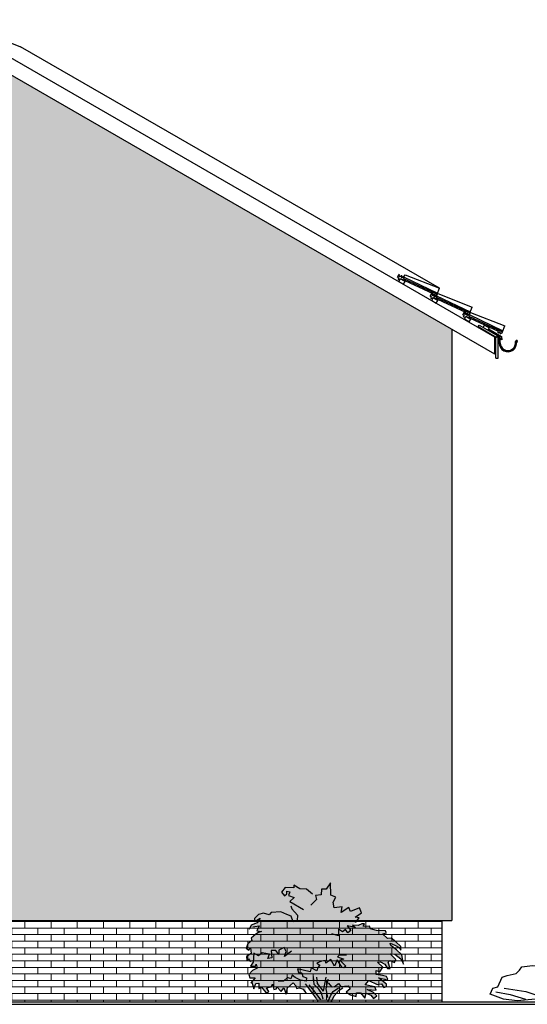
# Model space of a CAD drawing. Extents: x -24 to 471, y 36 to 85.
# Tile 55 of 86: x 379.51 to 384.35, y 38.54 to 47.93. Entities that reach past the tile are written whole.
import ezdxf

# ---------------------------------------------------------------- set-up
doc = ezdxf.new("R2010")
doc.units = 0
doc.header["$MEASUREMENT"] = 0
doc.linetypes.add('Strichlinie', pattern=[0.282222, 0.141111, -0.141111])
for name, color, linetype in [('A_1 Holz', 7, 'Continuous'), ('P_ZE_SYMBOL', 7, 'Continuous'), ('R_NT_DACH', 7, 'Continuous'), ('R_NT_HIDDEN', 7, 'Continuous'), ('R_TR_BODEN', 7, 'Continuous'), ('R_TR_HIDDEN', 7, 'Continuous'), ('Schraffuren', 7, 'Continuous')]:
    doc.layers.add(name, color=color, linetype=linetype)
doc.linetypes.add('Terrainlinie', pattern='A,0,[1,Bl.Nr. 2.0011.Shx,S=0.000793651,R=0,X=0,Y=-0.043301],-0.1,0', length=0.1)

# ---------------------------------------------------------------- blocks, each defined once
blk = doc.blocks.new('Steine_1_Ansicht 14_9_6', base_point=(386.1972, 38.5777))
at = {"layer": 'P_ZE_SYMBOL', "linetype": 'Continuous'}
for p, q in [((385.1917, 39.1711), (385.3239, 39.2657)), ((385.3239, 39.2657), (385.4677, 39.2679)), ((385.4677, 39.2679), (385.593, 39.2171)), ((385.1492, 39.0393), (385.1917, 39.1711)), ((385.593, 39.2171), (385.7392, 39.2026)), ((385.7392, 39.2026), (385.8698, 39.1554)), ((386.0203, 39.1653), (386.0646, 39.2145)), ((386.0248, 39.1254), (386.0203, 39.1653)), ((386.0646, 39.2145), (386.1397, 39.2268)), ((386.1397, 39.2268), (386.1751, 39.2022)), ((386.1751, 39.2022), (386.1397, 39.193)), ((386.1397, 39.193), (386.1928, 39.1776)), ((386.1928, 39.1776), (386.2636, 39.2083)), ((386.2636, 39.2083), (386.3255, 39.1838)), ((386.3255, 39.1838), (386.3476, 39.153)), ((384.6526, 39.0569), (384.7464, 39.0895)), ((384.7464, 39.0895), (384.9573, 39.0732)), ((384.7615, 39.0319), (384.9328, 39.0751)), ((384.9573, 39.0732), (385.1257, 39.0287)), ((385.2402, 39.0336), (385.2272, 39.0969)), ((385.8513, 39.0817), (385.8463, 39.0539)), ((385.9038, 39.0817), (385.8513, 39.0817)), ((385.8698, 39.1554), (385.9083, 39.1081)), ((385.9038, 39.0817), (385.9083, 39.1081)), ((385.9083, 39.1081), (385.9249, 39.1344)), ((385.9249, 39.1344), (385.9722, 39.1344)), ((385.9722, 39.1344), (385.9673, 39.1254)), ((385.9673, 39.1254), (385.9717, 39.0977)), ((385.9717, 39.0977), (386.0248, 39.1254)), ((386.0618, 39.0585), (386.091, 39.0817)), ((386.3476, 39.153), (386.3874, 39.15)), ((386.3874, 39.15), (386.4936, 39.1162)), ((386.5112, 39.0762), (386.4891, 39.0639)), ((386.4936, 39.1162), (386.5112, 39.0762)), ((384.5817, 38.9903), (384.6048, 39.0319)), ((384.5823, 38.7961), (384.5817, 38.9903)), ((384.6048, 39.0319), (384.6526, 39.0569)), ((384.7016, 38.8814), (384.7154, 38.9775)), ((384.7154, 38.9775), (384.7615, 39.0319)), ((385.1257, 39.0287), (385.2207, 38.9929)), ((385.2207, 38.9929), (385.2825, 38.9499)), ((385.289, 38.9861), (385.2402, 39.0336)), ((385.3476, 38.9703), (385.2955, 39.0336)), ((385.7638, 38.984), (385.7859, 39.0117)), ((385.7727, 38.9564), (385.7638, 38.984)), ((385.7859, 39.0117), (385.8744, 39.0271)), ((385.8463, 39.0539), (385.882, 39.035)), ((385.8744, 39.0271), (385.882, 39.035)), ((385.9742, 38.9368), (385.9284, 38.989)), ((385.9284, 38.989), (385.9909, 38.9803)), ((385.9909, 38.9803), (385.9992, 39.0092)), ((385.9992, 39.0092), (386.0368, 39.0121)), ((386.0368, 39.0121), (386.0701, 39.0295)), ((386.0701, 39.0295), (386.0618, 39.0585)), ((386.4891, 39.0639), (386.551, 39.0271)), ((386.551, 39.0271), (386.613, 38.9779)), ((386.613, 38.9779), (386.5997, 38.9441)), ((384.2777, 38.8613), (384.3011, 38.8939)), ((384.3011, 38.8939), (384.402, 38.907)), ((384.402, 38.907), (384.5402, 38.9038)), ((384.5402, 38.9038), (384.5633, 38.8942)), ((384.6601, 38.8269), (384.7016, 38.8814)), ((384.9413, 38.8301), (385.0335, 38.8814)), ((385.0335, 38.8814), (385.1994, 38.907)), ((385.1994, 38.907), (385.332, 38.9486)), ((385.332, 38.9486), (385.4573, 38.9704)), ((385.4573, 38.9704), (385.546, 38.9378)), ((385.546, 38.9378), (385.6609, 38.887)), ((385.6609, 38.887), (385.7063, 38.855)), ((385.7019, 38.9349), (385.724, 38.9564)), ((385.7196, 38.9226), (385.7019, 38.9349)), ((385.7063, 38.855), (385.7284, 38.8857)), ((385.7506, 38.9318), (385.7196, 38.9226)), ((385.724, 38.9564), (385.7727, 38.9564)), ((385.7284, 38.8857), (385.7682, 38.8857)), ((385.7859, 38.9257), (385.7506, 38.9318)), ((385.7682, 38.8857), (385.7859, 38.9257)), ((385.845, 38.8702), (385.9158, 38.8905)), ((385.8783, 38.9252), (385.9117, 38.9397)), ((385.9158, 38.8905), (385.8783, 38.9252)), ((385.9117, 38.9397), (385.9617, 38.9108)), ((385.9617, 38.9108), (385.9742, 38.9368)), ((386.1044, 38.8673), (386.1076, 38.8934)), ((386.1076, 38.8934), (386.166, 38.9136)), ((386.1535, 38.9455), (386.1827, 38.9716)), ((386.166, 38.9136), (386.1535, 38.9455)), ((386.5997, 38.9441), (386.5687, 38.9318)), ((386.5687, 38.9318), (386.6218, 38.898)), ((386.6218, 38.898), (386.6395, 38.8396)), ((386.7151, 38.8858), (386.6307, 38.8688)), ((386.84, 38.8792), (386.7151, 38.8858)), ((384.0701, 38.702), (384.1136, 38.7961)), ((384.1136, 38.7961), (384.1605, 38.8124)), ((384.1605, 38.8124), (384.2452, 38.8301)), ((384.2452, 38.8301), (384.2777, 38.8613)), ((384.6292, 38.7146), (384.5823, 38.7961)), ((384.9321, 38.7917), (384.9413, 38.8301)), ((384.9573, 38.6657), (384.9321, 38.7917)), ((385.7063, 38.855), (385.7484, 38.7772)), ((385.7908, 38.7746), (385.82, 38.8094)), ((385.82, 38.8094), (385.8616, 38.8065)), ((385.8491, 38.8296), (385.845, 38.8702)), ((385.8616, 38.8065), (385.8491, 38.8296)), ((386.1647, 38.698), (386.1027, 38.7994)), ((386.1397, 38.8488), (386.1044, 38.8673)), ((386.1132, 38.8396), (386.1397, 38.8488)), ((386.1353, 38.8243), (386.1132, 38.8396)), ((386.1928, 38.8396), (386.1353, 38.8243)), ((386.2503, 38.8181), (386.1928, 38.8396)), ((386.2857, 38.7874), (386.2503, 38.8181)), ((386.2768, 38.7597), (386.2857, 38.7874)), ((386.5732, 38.8335), (386.5422, 38.812)), ((386.5422, 38.812), (386.5776, 38.729)), ((386.5732, 38.812), (386.5732, 38.8335)), ((386.5953, 38.8028), (386.5732, 38.812)), ((386.6395, 38.8396), (386.5953, 38.8028)), ((386.9121, 38.8558), (386.84, 38.8792)), ((386.9505, 38.8057), (386.9121, 38.8558)), ((386.9728, 38.7229), (386.9505, 38.8057)), ((384.024, 38.6892), (384.0701, 38.702)), ((384.7464, 38.6168), (384.6292, 38.7146)), ((384.8369, 38.7123), (384.8657, 38.6756)), ((384.8855, 38.6882), (384.8369, 38.7123)), ((385.7484, 38.7772), (385.7522, 38.6838)), ((385.7933, 38.7279), (385.7495, 38.7512)), ((385.7821, 38.702), (385.7933, 38.7279)), ((385.8157, 38.6864), (385.7821, 38.702)), ((385.8283, 38.7601), (385.7908, 38.7746)), ((385.87, 38.7659), (385.8283, 38.7601)), ((385.9689, 38.702), (385.9128, 38.6838)), ((386.0212, 38.7046), (385.9689, 38.702)), ((386.01, 38.689), (386.0212, 38.7046)), ((386.0997, 38.7253), (386.0885, 38.689)), ((386.1427, 38.6049), (386.1447, 38.6938)), ((386.1667, 38.6021), (386.1647, 38.698)), ((386.2097, 38.6356), (386.2139, 38.7399)), ((386.2556, 38.7138), (386.2097, 38.6356)), ((386.2972, 38.7341), (386.2389, 38.6414)), ((386.3078, 38.7352), (386.2768, 38.7597)), ((386.3653, 38.7505), (386.3078, 38.7352)), ((386.4095, 38.7382), (386.3653, 38.7505)), ((386.4579, 38.7138), (386.4095, 38.7382)), ((386.4996, 38.7427), (386.4579, 38.7138)), ((386.5204, 38.7167), (386.4996, 38.7427)), ((386.5579, 38.7022), (386.5204, 38.7167)), ((386.5776, 38.729), (386.5579, 38.7022)), ((386.9728, 38.7229), (386.9925, 38.6873)), ((383.9964, 38.6331), (384.024, 38.6892)), ((384.1253, 38.5842), (383.9964, 38.6331)), ((384.0516, 38.654), (384.188, 38.6303)), ((384.13, 38.6892), (384.3374, 38.6572)), ((384.188, 38.6303), (384.3363, 38.5842)), ((384.3374, 38.6572), (384.4895, 38.606)), ((384.5706, 38.576), (384.7464, 38.6168)), ((384.7985, 38.6022), (384.7464, 38.6168)), ((384.8465, 38.6022), (384.7985, 38.6022)), ((384.8897, 38.6022), (384.8273, 38.6422)), ((384.8273, 38.6422), (384.8465, 38.6022)), ((384.8657, 38.6756), (384.8897, 38.6022)), ((384.9282, 38.6022), (384.8855, 38.6882)), ((384.9186, 38.6789), (384.9282, 38.6022)), ((384.9874, 38.6348), (384.9573, 38.6657)), ((384.9874, 38.6348), (385.0963, 38.5822)), ((385.0963, 38.5822), (385.1924, 38.6055)), ((385.2544, 38.5793), (385.1924, 38.6055)), ((385.3173, 38.6355), (385.3076, 38.5755)), ((385.3317, 38.5855), (385.3173, 38.6355)), ((385.3653, 38.6255), (385.3317, 38.5855)), ((385.3509, 38.5805), (385.3653, 38.6255)), ((385.4013, 38.5897), (385.4271, 38.6371)), ((385.4271, 38.6371), (385.4284, 38.5946)), ((385.4284, 38.5946), (385.4518, 38.5988)), ((385.5046, 38.5855), (385.4518, 38.5988)), ((385.5382, 38.5855), (385.5046, 38.6255)), ((385.5046, 38.6255), (385.5046, 38.5855)), ((385.5094, 38.6823), (385.5286, 38.6355)), ((385.5504, 38.6293), (385.5094, 38.6823)), ((385.5286, 38.6355), (385.5382, 38.5855)), ((385.5815, 38.5855), (385.5504, 38.6293)), ((385.6295, 38.5988), (385.5815, 38.5855)), ((385.6583, 38.5888), (385.6295, 38.5988)), ((385.6919, 38.6589), (385.6583, 38.5888)), ((385.6871, 38.5888), (385.6919, 38.6589)), ((385.7522, 38.6838), (385.7148, 38.6085)), ((385.7592, 38.5955), (385.7821, 38.6267)), ((385.7821, 38.6267), (385.8643, 38.6137)), ((385.8306, 38.6656), (385.8157, 38.6864)), ((385.8904, 38.6552), (385.8306, 38.6656)), ((385.8643, 38.6137), (385.8755, 38.6267)), ((385.8755, 38.6267), (385.9091, 38.6111)), ((385.9128, 38.6838), (385.8904, 38.6552)), ((385.9091, 38.6111), (385.9614, 38.6111)), ((385.9614, 38.6111), (386.01, 38.5981)), ((386.01, 38.5981), (385.9913, 38.6423)), ((385.9913, 38.6423), (386.0287, 38.6033)), ((386.0212, 38.6734), (386.01, 38.689)), ((386.0885, 38.689), (386.0212, 38.6734)), ((386.0287, 38.6033), (386.0772, 38.5929)), ((386.0772, 38.5929), (386.1146, 38.6085)), ((386.2097, 38.6356), (386.1972, 38.5777)), ((386.2389, 38.6414), (386.2264, 38.5835)), ((386.2765, 38.6095), (386.2601, 38.6196)), ((386.2765, 38.6095), (386.362, 38.6443)), ((386.362, 38.6443), (386.412, 38.6559)), ((386.412, 38.6559), (386.3828, 38.6327)), ((386.3828, 38.6327), (386.4162, 38.6153)), ((386.4162, 38.6153), (386.4829, 38.6269)), ((386.4829, 38.6269), (386.4704, 38.6008)), ((386.4704, 38.6008), (386.5454, 38.5979)), ((386.6181, 38.5833), (386.5454, 38.5979)), ((386.6378, 38.5915), (386.6141, 38.6243)), ((386.6141, 38.6243), (386.6181, 38.5833)), ((386.6457, 38.6326), (386.6378, 38.5915)), ((386.6851, 38.6736), (386.6457, 38.6326)), ((386.6654, 38.6298), (386.6851, 38.6736)), ((386.6654, 38.5887), (386.6654, 38.6298)), ((386.7403, 38.6134), (386.6654, 38.5887)), ((386.7718, 38.5997), (386.7403, 38.6134)), ((386.8151, 38.6107), (386.7718, 38.5997)), ((386.8309, 38.5915), (386.8151, 38.6107)), ((386.8821, 38.6216), (386.8309, 38.5915)), ((386.8585, 38.5915), (386.8821, 38.6216)), ((386.9767, 38.6326), (386.9255, 38.5887)), ((386.9925, 38.6873), (386.9767, 38.6326)), ((384.2542, 38.5679), (384.1253, 38.5842)), ((384.43, 38.5842), (384.2542, 38.5679)), ((384.5706, 38.576), (384.43, 38.5842)), ((385.3076, 38.5755), (385.2544, 38.5793)), ((385.3509, 38.5805), (385.4013, 38.5897)), ((385.7592, 38.5955), (385.6871, 38.5888)), ((386.9255, 38.5887), (386.8585, 38.5915)), ((386.9255, 38.5887), (386.9964, 38.5915))]:
    blk.add_line(p, q, dxfattribs=at)
blk = doc.blocks.new('Strauch_2_Ansicht 14_10_6', base_point=(382.4129, 38.5504))
at = {"layer": 'P_ZE_SYMBOL', "linetype": 'Continuous', "lineweight": 18}
blk.add_hatch(color=9, dxfattribs=at).paths.add_polyline_path([(382.6867, 39.2911), (382.7131, 39.3179), (382.7485, 39.3607), (382.7103, 39.3686), (382.77, 39.4071), (382.7525, 39.4574), (382.6658, 39.4204), (382.649, 39.4594), (382.5767, 39.4129), (382.5884, 39.467), (382.5103, 39.4554), (382.5004, 39.5117), (382.5274, 39.5596), (382.479, 39.5769), (382.4771, 39.6952), (382.4346, 39.6348), (382.3901, 39.6332), (382.3872, 39.5811), (382.3336, 39.5738), (382.3041, 39.588), (382.2472, 39.6354), (382.1841, 39.6391), (382.1268, 39.6733), (382.1275, 39.6468), (382.0447, 39.6487), (382.0084, 39.6062), (382.0377, 39.5695), (382.0591, 39.5908), (382.0591, 39.6159), (382.0865, 39.6082), (382.0767, 39.5734), (382.1294, 39.556), (382.0884, 39.5173), (382.0982, 39.4767), (382.106, 39.4458), (382.1607, 39.3858), (382.1589, 39.3368), (382.1189, 39.324), (382.1021, 39.3781), (382.0591, 39.3935), (382.003, 39.4192), (381.9085, 39.4109), (381.8922, 39.3908), (381.8365, 39.4059), (381.7877, 39.3921), (381.7504, 39.3557), (381.7515, 39.3268), (381.805, 39.3585), (381.7763, 39.3131), (381.7183, 39.29), (381.7003, 39.2491), (381.7345, 39.2755), (381.7949, 39.2833), (381.7746, 39.236), (381.8179, 39.2321), (381.7881, 39.2198), (381.7642, 39.2048), (381.7178, 39.1672), (381.7257, 39.1457), (381.6863, 39.1118), (381.6728, 39.0711), (381.697, 39.0516), (381.7121, 39.0744), (381.7206, 39.0215), (381.6745, 38.9914), (381.6773, 38.953), (381.693, 38.9694), (381.7144, 38.9413), (381.7289, 38.926), (381.7117, 38.8991), (381.7611, 38.8995), (381.7679, 38.9179), (381.7763, 38.8803), (381.733, 38.8589), (381.6975, 38.8204), (381.7062, 38.7892), (381.7573, 38.79), (381.715, 38.7408), (381.7273, 38.748), (381.7459, 38.6847), (381.7645, 38.7338), (381.7912, 38.7363), (381.792, 38.6856), (381.8179, 38.7007), (381.8579, 38.6475), (381.8824, 38.6511), (381.8877, 38.6578), (381.8641, 38.6923), (381.9096, 38.7023), (381.9215, 38.7291), (381.9361, 38.6784), (381.9594, 38.6823), (381.9626, 38.7035), (382.0042, 38.6578), (382.031, 38.6922), (382.0526, 38.6333), (382.0649, 38.6945), (382.1206, 38.7397), (382.1443, 38.7135), (382.1521, 38.6856), (382.1797, 38.6923), (382.2157, 38.6806), (382.2438, 38.6395), (382.236, 38.7302), (382.299, 38.6528), (382.3395, 38.5943), (382.3574, 38.5562), (382.4824, 38.5575), (382.51, 38.6182), (382.5595, 38.6706), (382.5935, 38.6922), (382.6079, 38.71), (382.6431, 38.7129), (382.663, 38.6828), (382.6253, 38.6522), (382.6653, 38.6266), (382.7215, 38.6093), (382.7232, 38.6461), (382.7622, 38.6453), (382.8032, 38.595), (382.8149, 38.6433), (382.8616, 38.6249), (382.8872, 38.5931), (382.9185, 38.6182), (382.887, 38.6494), (382.8245, 38.6778), (382.9095, 38.6723), (382.897, 38.7013), (382.8052, 38.7226), (382.8403, 38.7632), (382.9218, 38.7252), (382.9607, 38.7302), (382.9829, 38.6975), (383.0096, 38.7062), (383.0091, 38.7291), (382.9342, 38.7887), (382.9927, 38.7768), (383.0105, 38.7656), (383.022, 38.7768), (383.0083, 38.8019), (382.9712, 38.8116), (382.9109, 38.8199), (382.9095, 38.8583), (382.946, 38.8449), (382.9753, 38.8906), (382.9243, 38.9372), (382.9517, 38.9411), (382.9938, 38.9195), (383.0186, 38.8778), (383.0434, 38.8767), (383.0239, 38.9372), (383.0415, 38.9527), (383.0845, 38.9353), (383.0981, 38.9643), (383.0434, 39.0187), (383.0884, 39.0146), (383.147, 38.9701), (383.1728, 38.919), (383.1553, 39.0087), (383.1053, 39.0572), (383.0507, 39.0984), (383.0456, 39.1207), (383.0884, 39.1017), (383.1289, 39.0785), (383.147, 39.0513), (383.1452, 39.0861), (383.0991, 39.1315), (383.0552, 39.1658), (383.0181, 39.1654), (382.9702, 39.2087), (383.0091, 39.2168), (383.0051, 39.2215), (382.9989, 39.2371), (382.914, 39.2399), (382.8566, 39.2566), (382.8462, 39.2814), (382.8169, 39.2795), (382.7857, 39.2828), (382.7986, 39.3023), (382.7758, 39.3034), (382.7407, 39.2891)], flags=0)
at = {"layer": 'P_ZE_SYMBOL', "linetype": 'Continuous'}
for p, q in [((382.0447, 39.6487), (382.0084, 39.6062)), ((382.1275, 39.6468), (382.0447, 39.6487)), ((382.1841, 39.6391), (382.1268, 39.6733)), ((382.1268, 39.6733), (382.1275, 39.6468)), ((382.2472, 39.6354), (382.1841, 39.6391)), ((382.3041, 39.588), (382.2472, 39.6354)), ((382.3901, 39.6332), (382.3872, 39.5811)), ((382.4346, 39.6348), (382.3901, 39.6332)), ((382.4771, 39.6952), (382.4346, 39.6348)), ((382.479, 39.5769), (382.4771, 39.6952)), ((382.0084, 39.6062), (382.0377, 39.5695)), ((382.0377, 39.5695), (382.0591, 39.5908)), ((382.0591, 39.5908), (382.0591, 39.6159)), ((382.0591, 39.6159), (382.0865, 39.6082)), ((382.0865, 39.6082), (382.0767, 39.5734)), ((382.0767, 39.5734), (382.1294, 39.556)), ((382.1294, 39.556), (382.0884, 39.5173)), ((382.3872, 39.5811), (382.3336, 39.5738)), ((382.3336, 39.5738), (382.3423, 39.5347)), ((382.5274, 39.5596), (382.479, 39.5769)), ((382.5004, 39.5117), (382.5274, 39.5596)), ((382.0884, 39.5173), (382.2173, 39.4419)), ((382.0982, 39.4767), (382.106, 39.4458)), ((382.106, 39.4458), (382.1607, 39.3858)), ((382.3423, 39.5347), (382.2876, 39.4825)), ((382.5103, 39.4554), (382.5004, 39.5117)), ((382.5884, 39.467), (382.5103, 39.4554)), ((382.5767, 39.4129), (382.5884, 39.467)), ((382.649, 39.4594), (382.5767, 39.4129)), ((382.6658, 39.4204), (382.649, 39.4594)), ((382.7525, 39.4574), (382.6658, 39.4204)), ((382.77, 39.4071), (382.7525, 39.4574)), ((381.7877, 39.3921), (381.7504, 39.3557)), ((381.7504, 39.3557), (381.7515, 39.3268)), ((381.7515, 39.3268), (381.805, 39.3585)), ((381.805, 39.3585), (381.7763, 39.3131)), ((381.8365, 39.4059), (381.7877, 39.3921)), ((381.8922, 39.3908), (381.8365, 39.4059)), ((381.9085, 39.4109), (381.8922, 39.3908)), ((382.003, 39.4192), (381.9085, 39.4109)), ((382.0591, 39.3935), (382.003, 39.4192)), ((382.1021, 39.3781), (382.0591, 39.3935)), ((382.1189, 39.324), (382.1021, 39.3781)), ((382.1607, 39.3858), (382.1589, 39.3368)), ((382.7103, 39.3686), (382.77, 39.4071)), ((382.7485, 39.3607), (382.7103, 39.3686)), ((382.7131, 39.3179), (382.7485, 39.3607)), ((381.7183, 39.29), (381.7003, 39.2491)), ((381.7763, 39.3131), (381.7183, 39.29)), ((381.7345, 39.2755), (381.7949, 39.2833)), ((381.7949, 39.2833), (381.7746, 39.236)), ((382.1589, 39.3368), (382.1189, 39.324)), ((382.7131, 39.2688), (382.6353, 39.2853)), ((382.6353, 39.2853), (382.6704, 39.2408)), ((382.7407, 39.2891), (382.6867, 39.2911)), ((382.6867, 39.2911), (382.7131, 39.2688)), ((382.7758, 39.3034), (382.7407, 39.2891)), ((382.7986, 39.3023), (382.7758, 39.3034)), ((382.7857, 39.2828), (382.7986, 39.3023)), ((382.8169, 39.2795), (382.7857, 39.2828)), ((382.8462, 39.2814), (382.8169, 39.2795)), ((382.8566, 39.2566), (382.8462, 39.2814)), ((382.914, 39.2399), (382.8566, 39.2566)), ((381.7642, 39.2048), (381.7178, 39.1672)), ((381.7178, 39.1672), (381.7257, 39.1457)), ((381.7881, 39.2198), (381.7642, 39.2048)), ((381.7746, 39.236), (381.8179, 39.2321)), ((381.8179, 39.2321), (381.7881, 39.2198)), ((382.5532, 39.1905), (382.4888, 39.2099)), ((382.5888, 39.226), (382.5513, 39.2543)), ((382.5513, 39.2543), (382.5532, 39.1905)), ((382.618, 39.251), (382.5888, 39.226)), ((382.6411, 39.2176), (382.618, 39.251)), ((382.6704, 39.2408), (382.6411, 39.2176)), ((382.9989, 39.2371), (382.914, 39.2399)), ((382.9702, 39.2087), (383.0091, 39.2168)), ((383.0181, 39.1654), (382.9702, 39.2087)), ((383.0051, 39.2215), (382.9989, 39.2371)), ((383.0552, 39.1658), (383.0181, 39.1654)), ((383.0991, 39.1315), (383.0552, 39.1658)), ((381.6863, 39.1118), (381.6728, 39.0711)), ((381.6728, 39.0711), (381.697, 39.0516)), ((381.7257, 39.1457), (381.6863, 39.1118)), ((381.697, 39.0516), (381.7121, 39.0744)), ((381.7121, 39.0744), (381.7206, 39.0215)), ((382.0329, 39.0778), (381.9833, 39.051)), ((382.0531, 39.0399), (382.0329, 39.0778)), ((383.0507, 39.0984), (383.0456, 39.1207)), ((383.0456, 39.1207), (383.0884, 39.1017)), ((383.1053, 39.0572), (383.0507, 39.0984)), ((383.0884, 39.1017), (383.1289, 39.0785)), ((383.1452, 39.0861), (383.0991, 39.1315)), ((383.1289, 39.0785), (383.147, 39.0513)), ((383.147, 39.0513), (383.1452, 39.0861)), ((381.7206, 39.0215), (381.6745, 38.9914)), ((381.6745, 38.9914), (381.6773, 38.953)), ((381.7459, 39.0232), (381.7369, 38.9385)), ((381.7881, 38.9992), (381.7459, 39.0232)), ((381.8241, 39.0277), (381.7881, 38.9992)), ((381.8939, 39.0137), (381.8241, 39.0277)), ((381.8787, 38.9725), (381.8939, 39.0137)), ((381.9178, 38.98), (381.8787, 38.9725)), ((381.9558, 39.0488), (381.9108, 39.0505)), ((381.9108, 39.0505), (381.9178, 38.98)), ((381.9816, 39.012), (381.9558, 39.0488)), ((381.9833, 39.051), (381.9816, 39.012)), ((382.1049, 39.0416), (382.0357, 38.9931)), ((382.0357, 38.9931), (382.0531, 39.0399)), ((382.5552, 39.003), (382.5421, 38.9875)), ((382.5421, 38.9875), (382.6034, 38.9681)), ((382.6294, 39.0049), (382.5552, 39.003)), ((383.0981, 38.9643), (383.0434, 39.0187)), ((383.0434, 39.0187), (383.0884, 39.0146)), ((383.0884, 39.0146), (383.147, 38.9701)), ((383.1553, 39.0087), (383.1053, 39.0572)), ((383.1728, 38.919), (383.1553, 39.0087)), ((381.6773, 38.953), (381.693, 38.9694)), ((381.693, 38.9694), (381.7144, 38.9413)), ((381.7369, 38.9385), (381.7117, 38.8991)), ((381.7117, 38.8991), (381.7611, 38.8995)), ((381.7763, 38.8803), (381.733, 38.8589)), ((381.7611, 38.8995), (381.7679, 38.9179)), ((381.7679, 38.9179), (381.7763, 38.8803)), ((382.2915, 38.885), (382.2818, 38.8444)), ((382.3463, 38.8544), (382.2915, 38.885)), ((382.3901, 38.9486), (382.3443, 38.9276)), ((382.3443, 38.9276), (382.3755, 38.9082)), ((382.3564, 38.8867), (382.3463, 38.8544)), ((382.3755, 38.9082), (382.3564, 38.8867)), ((382.4273, 38.9536), (382.3901, 38.9486)), ((382.4307, 38.9296), (382.4273, 38.9536)), ((382.479, 38.9624), (382.4307, 38.9296)), ((382.5142, 38.8986), (382.479, 38.9624)), ((382.5396, 38.9604), (382.5142, 38.8986)), ((382.5884, 38.887), (382.5396, 38.9604)), ((382.6034, 38.9681), (382.565, 38.9566)), ((382.565, 38.9566), (382.6214, 38.8995)), ((382.604, 38.885), (382.5884, 38.887)), ((382.6214, 38.8995), (382.604, 38.885)), ((382.9243, 38.9372), (382.9517, 38.9411)), ((382.9753, 38.8906), (382.9243, 38.9372)), ((382.946, 38.8449), (382.9753, 38.8906)), ((382.9517, 38.9411), (382.9938, 38.9195)), ((382.9938, 38.9195), (383.0186, 38.8778)), ((383.0239, 38.9372), (383.0415, 38.9527)), ((383.0434, 38.8767), (383.0239, 38.9372)), ((383.0415, 38.9527), (383.0845, 38.9353)), ((383.0845, 38.9353), (383.0981, 38.9643)), ((383.147, 38.9701), (383.1728, 38.919)), ((381.733, 38.8589), (381.6975, 38.8204)), ((381.6975, 38.8204), (381.7062, 38.7892)), ((381.7062, 38.7892), (381.7573, 38.79)), ((381.7573, 38.79), (381.715, 38.7408)), ((382.0672, 38.7926), (382.0279, 38.7555)), ((382.097, 38.7798), (382.0672, 38.7926)), ((382.1105, 38.8149), (382.097, 38.7798)), ((382.1392, 38.7922), (382.1105, 38.8149)), ((382.1904, 38.767), (382.1392, 38.7922)), ((382.2818, 38.8444), (382.1626, 38.8734)), ((382.1626, 38.8734), (382.1705, 38.8406)), ((382.1705, 38.8406), (382.2037, 38.8348)), ((382.2037, 38.8348), (382.2135, 38.8021)), ((382.2135, 38.8021), (382.2461, 38.7892)), ((382.2461, 38.7892), (382.2427, 38.7574)), ((382.3199, 38.726), (382.3123, 38.8013)), ((382.3502, 38.7333), (382.3442, 38.7935)), ((382.4094, 38.6603), (382.4342, 38.7957)), ((382.9109, 38.8199), (382.9095, 38.8583)), ((382.9095, 38.8583), (382.946, 38.8449)), ((382.9712, 38.8116), (382.9109, 38.8199)), ((383.0091, 38.7291), (382.9342, 38.7887)), ((382.9342, 38.7887), (382.9927, 38.7768)), ((383.0083, 38.8019), (382.9712, 38.8116)), ((383.022, 38.7768), (383.0083, 38.8019)), ((383.0186, 38.8778), (383.0434, 38.8767)), ((381.715, 38.7408), (381.7273, 38.748)), ((381.7273, 38.748), (381.7459, 38.6847)), ((381.7459, 38.6847), (381.7645, 38.7338)), ((381.7645, 38.7338), (381.7912, 38.7363)), ((381.7912, 38.7363), (381.792, 38.6856)), ((381.792, 38.6856), (381.8179, 38.7007)), ((381.8179, 38.7007), (381.8579, 38.6475)), ((381.8641, 38.6923), (381.9096, 38.7023)), ((381.8877, 38.6578), (381.8641, 38.6923)), ((381.9096, 38.7023), (381.9215, 38.7291)), ((381.9215, 38.7291), (381.9361, 38.6784)), ((381.9594, 38.6823), (381.9626, 38.7035)), ((381.9626, 38.7035), (382.0042, 38.6578)), ((382.0279, 38.7555), (381.9771, 38.7555)), ((382.0042, 38.6578), (382.031, 38.6922)), ((382.031, 38.6922), (382.0526, 38.6333)), ((382.0526, 38.6333), (382.0649, 38.6945)), ((382.0649, 38.6945), (382.1206, 38.7397)), ((382.1206, 38.7397), (382.1443, 38.7135)), ((382.1443, 38.7135), (382.1521, 38.6856)), ((382.1521, 38.6856), (382.1797, 38.6923)), ((382.1797, 38.6923), (382.2157, 38.6806)), ((382.2427, 38.7574), (382.1904, 38.767)), ((382.299, 38.6528), (382.236, 38.7302)), ((382.3168, 38.6685), (382.2716, 38.7206)), ((382.3639, 38.6812), (382.3199, 38.726)), ((382.4094, 38.6603), (382.3502, 38.7333)), ((382.4491, 38.775), (382.4307, 38.6828)), ((382.4928, 38.7012), (382.4554, 38.7408)), ((382.5111, 38.704), (382.4928, 38.7012)), ((382.5015, 38.6569), (382.5533, 38.6923)), ((382.5111, 38.704), (382.5532, 38.7342)), ((382.5532, 38.7342), (382.5728, 38.7071)), ((382.5595, 38.6706), (382.5935, 38.6922)), ((382.5728, 38.7071), (382.6431, 38.7129)), ((382.6431, 38.7129), (382.663, 38.6828)), ((382.8052, 38.7226), (382.8403, 38.7632)), ((382.897, 38.7013), (382.8052, 38.7226)), ((382.8403, 38.7632), (382.9218, 38.7252)), ((382.9095, 38.6723), (382.897, 38.7013)), ((382.9218, 38.7252), (382.9607, 38.7302)), ((382.9607, 38.7302), (382.9829, 38.6975)), ((382.9829, 38.6975), (383.0096, 38.7062)), ((382.9927, 38.7768), (383.0105, 38.7656)), ((383.0096, 38.7062), (383.0091, 38.7291)), ((383.0105, 38.7656), (383.022, 38.7768)), ((381.8579, 38.6475), (381.8824, 38.6511)), ((381.8824, 38.6511), (381.8877, 38.6578)), ((381.9361, 38.6784), (381.9594, 38.6823)), ((382.2157, 38.6806), (382.2438, 38.6395)), ((382.3395, 38.5943), (382.299, 38.6528)), ((382.386, 38.5754), (382.3168, 38.6685)), ((382.3903, 38.6412), (382.3639, 38.6812)), ((382.4071, 38.5853), (382.3903, 38.6412)), ((382.4307, 38.6828), (382.4464, 38.6026)), ((382.4532, 38.5653), (382.4779, 38.6219)), ((382.4779, 38.6219), (382.5015, 38.6569)), ((382.4824, 38.5575), (382.51, 38.6182)), ((382.51, 38.6182), (382.5595, 38.6706)), ((382.663, 38.6828), (382.6253, 38.6522)), ((382.6253, 38.6522), (382.6653, 38.6266)), ((382.6653, 38.6266), (382.7215, 38.6093)), ((382.7215, 38.6093), (382.7232, 38.6461)), ((382.7232, 38.6461), (382.7622, 38.6453)), ((382.7622, 38.6453), (382.8032, 38.595)), ((382.8032, 38.595), (382.8149, 38.6433)), ((382.8149, 38.6433), (382.8616, 38.6249)), ((382.887, 38.6494), (382.8245, 38.6778)), ((382.8245, 38.6778), (382.9095, 38.6723)), ((382.8616, 38.6249), (382.8872, 38.5931)), ((382.9185, 38.6182), (382.887, 38.6494)), ((382.8872, 38.5931), (382.9185, 38.6182)), ((382.3395, 38.5943), (382.3574, 38.5562))]:
    blk.add_line(p, q, dxfattribs=at)

msp = doc.modelspace()

# ---------------------------------------------------------------- hatches: boundary and pattern name
at = {"layer": 'Schraffuren', "linetype": 'Continuous', "lineweight": 18}
h = msp.add_hatch(dxfattribs=at)
h.set_pattern_fill('Zement_gebunden_0006', color=9, style=0, pattern_type=2)
h.set_pattern_definition([(45, (392.43612, 39.576184), (-0.053033, 0.053033), [0, -0.075])])
h.paths.add_polyline_path([(373.9611, 39.3362), (377.1511, 39.3362), (377.1511, 39.5762), (377.1811, 39.5762), (377.1811, 40.5762, -1), (377.2011, 40.5762), (377.2011, 39.5762), (377.2511, 39.5762), (377.2511, 41.8362), (377.0261, 41.8362), (377.0261, 42.1362), (378.0466, 42.1852), (379.0261, 42.1362), (379.0261, 41.8362), (378.8011, 41.8362), (378.8011, 39.5762), (378.8323, 39.5762), (378.8511, 39.5762), (378.8511, 40.5762, -1), (378.8711, 40.5762), (378.8711, 39.5762), (378.9011, 39.5762), (378.9011, 39.3362), (383.6311, 39.3362), (383.6311, 44.9742), (378.7961, 47.7657), (373.9611, 44.9742)], flags=0)
h.paths.add_polyline_path([(377.4061, 43.0862), (377.4061, 44.5462), (378.6911, 44.5462), (378.6911, 43.0862)], flags=0)
h.paths.add_polyline_path([(379.1761, 46.3562), (378.4161, 46.3562), (378.4161, 47.1162), (379.1761, 47.1162)], flags=0)
h = msp.add_hatch(dxfattribs=at)
h.set_pattern_fill('MW_Verband__Läufer__DF_0006', color=9, style=0, pattern_type=2)
h.set_pattern_definition([(0, (392.43612, 39.576184), (0, 0.0625), []), (90, (392.43612, 39.57618), (-0.25, 0), [0.0625, -0.0625]), (90, (392.56112, 39.63868), (-0.25, 0), [0.0625, -0.0625])])
h.paths.add_polyline_path([(378.7011, 38.5562), (383.5411, 38.5562), (383.5411, 39.3362), (378.8711, 39.3362), (378.8711, 39.2362), (378.9011, 39.2362), (378.9011, 39.2062), (378.8711, 39.2062), (378.8711, 39.0662), (378.9011, 39.0662), (378.9011, 39.0362), (378.8711, 39.0362), (378.8711, 38.8962), (378.9011, 38.8962), (378.9011, 38.8662), (378.8711, 38.8662), (378.8711, 38.7262), (378.9011, 38.7262), (378.9011, 38.6962), (378.7011, 38.6962)], flags=0)

# ---------------------------------------------------------------- linework, layer by layer
at = {"layer": 'A_1 Holz', "linetype": 'Continuous'}
for p, q in [((384.0411, 44.8992), (378.7961, 47.9274)), ((384.0411, 44.7375), (378.7961, 47.7657)), ((383.752, 45.0696), (383.767, 45.0955)), ((383.767, 45.0955), (383.8103, 45.0705)), ((383.7953, 45.0446), (383.752, 45.0696)), ((383.8103, 45.0705), (383.7953, 45.0446)), ((383.8834, 44.9971), (383.8934, 45.0144)), ((384.0566, 44.8971), (383.8834, 44.9971)), ((383.8934, 45.0144), (384.0831, 44.9048)), ((383.9327, 44.9917), (383.9449, 45.0129)), ((383.9449, 45.0129), (383.9882, 44.9879)), ((383.9882, 44.9879), (383.976, 44.9667)), ((384.0511, 44.6975), (384.0511, 44.9002)), ((384.0666, 44.9144), (384.0566, 44.8971)), ((384.0731, 44.6975), (384.0731, 44.9106)), ((384.0511, 44.6975), (384.0731, 44.6975))]:
    msp.add_line(p, q, dxfattribs=at)
at = {"layer": 'R_NT_DACH', "linetype": 'Continuous'}
for p, q in [((379.1952, 47.7987), (379.5215, 47.6699)), ((383.5137, 45.3659), (379.5215, 47.6699)), ((383.1142, 45.4719), (383.126, 45.4972)), ((383.1142, 45.4719), (383.1279, 45.4656)), ((383.1215, 45.452), (383.1279, 45.4656)), ((383.1339, 45.4932), (383.126, 45.4972)), ((383.1285, 45.4296), (383.1435, 45.4555)), ((383.1304, 45.4786), (383.1339, 45.4932)), ((383.1411, 45.4737), (383.1304, 45.4786)), ((383.1351, 45.4457), (383.1418, 45.4601)), ((383.152, 45.4841), (383.1411, 45.4737)), ((383.152, 45.4841), (383.1411, 45.4737)), ((383.1418, 45.4601), (383.4512, 45.3164)), ((383.1418, 45.4601), (383.4512, 45.3164)), ((383.1435, 45.4555), (383.1868, 45.4305)), ((383.1543, 45.483), (383.152, 45.4841)), ((383.1543, 45.483), (383.1534, 45.4679)), ((383.1598, 45.465), (383.1534, 45.4679)), ((383.1707, 45.4754), (383.1598, 45.465)), ((383.173, 45.4743), (383.1707, 45.4754)), ((383.173, 45.4743), (383.1721, 45.4593)), ((383.1721, 45.4593), (383.4926, 45.3104)), ((383.173, 45.4743), (383.4961, 45.3197)), ((383.175, 45.4732), (383.1874, 45.4943)), ((383.1874, 45.4943), (383.5137, 45.3659)), ((383.1215, 45.452), (383.1351, 45.4457)), ((383.1285, 45.4296), (383.1718, 45.4046)), ((383.1718, 45.4046), (383.1868, 45.4305)), ((383.4926, 45.3104), (383.5137, 45.3659)), ((383.426, 45.2919), (383.4378, 45.3172)), ((383.426, 45.2919), (383.4396, 45.2856)), ((383.426, 45.2919), (383.4396, 45.2856)), ((383.4333, 45.272), (383.4396, 45.2856)), ((383.4333, 45.272), (383.4396, 45.2856)), ((383.4333, 45.272), (383.4469, 45.2657)), ((383.4333, 45.272), (383.4469, 45.2657)), ((383.4456, 45.3132), (383.4378, 45.3172)), ((383.4403, 45.2496), (383.4553, 45.2755)), ((383.4422, 45.2986), (383.4456, 45.3132)), ((383.4529, 45.2937), (383.4422, 45.2986)), ((383.4469, 45.2657), (383.4536, 45.2801)), ((383.4503, 45.3014), (383.4512, 45.3164)), ((383.4503, 45.3014), (383.4526, 45.3003)), ((383.4526, 45.3003), (383.4635, 45.3107)), ((383.4638, 45.3041), (383.4529, 45.2937)), ((383.4638, 45.3041), (383.4529, 45.2937)), ((383.4536, 45.2801), (383.763, 45.1364)), ((383.4536, 45.2801), (383.763, 45.1364)), ((383.4553, 45.2755), (383.4986, 45.2505)), ((383.4635, 45.3107), (383.4699, 45.3078)), ((383.4661, 45.303), (383.4638, 45.3041)), ((383.4661, 45.303), (383.4652, 45.2879)), ((383.4715, 45.285), (383.4652, 45.2879)), ((383.469, 45.2928), (383.4699, 45.3078)), ((383.469, 45.2928), (383.4713, 45.2917)), ((383.4713, 45.2917), (383.4822, 45.302)), ((383.4824, 45.2954), (383.4715, 45.285)), ((383.4822, 45.302), (383.4876, 45.2996)), ((383.4848, 45.2943), (383.4824, 45.2954)), ((383.4848, 45.2943), (383.4839, 45.2793)), ((383.4839, 45.2793), (383.8044, 45.1304)), ((383.4848, 45.2943), (383.8079, 45.1397)), ((383.4868, 45.2932), (383.4991, 45.3143)), ((383.4876, 45.2996), (383.4926, 45.3104)), ((383.4991, 45.3143), (383.8255, 45.1859)), ((383.4403, 45.2496), (383.4836, 45.2246)), ((383.4836, 45.2246), (383.4986, 45.2505)), ((383.8044, 45.1304), (383.8255, 45.1859)), ((383.7378, 45.1119), (383.7495, 45.1372)), ((383.7378, 45.1119), (383.7495, 45.1372)), ((383.7378, 45.1119), (383.7514, 45.1056)), ((383.7378, 45.1119), (383.7514, 45.1056)), ((383.7451, 45.092), (383.7514, 45.1056)), ((383.7451, 45.092), (383.7514, 45.1056)), ((383.7451, 45.092), (383.7587, 45.0857)), ((383.7451, 45.092), (383.7587, 45.0857)), ((383.7574, 45.1332), (383.7495, 45.1372)), ((383.752, 45.0696), (383.767, 45.0955)), ((383.7539, 45.1186), (383.7574, 45.1332)), ((383.7539, 45.1186), (383.7574, 45.1332)), ((383.7646, 45.1137), (383.7539, 45.1186)), ((383.7646, 45.1137), (383.7539, 45.1186)), ((383.7587, 45.0857), (383.7654, 45.1001)), ((383.7587, 45.0857), (383.7654, 45.1001)), ((383.7621, 45.1214), (383.763, 45.1364)), ((383.7621, 45.1214), (383.7644, 45.1203)), ((383.7644, 45.1203), (383.7753, 45.1307)), ((383.7755, 45.1241), (383.7646, 45.1137)), ((383.7755, 45.1241), (383.7646, 45.1137)), ((383.7654, 45.1001), (384.0747, 44.9564)), ((383.7654, 45.1001), (384.0747, 44.9564)), ((383.7753, 45.1307), (383.7816, 45.1278)), ((383.7779, 45.123), (383.7755, 45.1241)), ((383.7779, 45.123), (383.777, 45.1079)), ((383.7833, 45.105), (383.777, 45.1079)), ((383.7833, 45.105), (383.777, 45.1079)), ((383.7807, 45.1128), (383.7816, 45.1278)), ((383.7807, 45.1128), (383.7831, 45.1117)), ((383.7831, 45.1117), (383.794, 45.122)), ((383.7942, 45.1154), (383.7833, 45.105)), ((383.794, 45.122), (383.7993, 45.1196)), ((383.7965, 45.1143), (383.7942, 45.1154)), ((383.7965, 45.1143), (383.7956, 45.0993)), ((383.7956, 45.0993), (384.1161, 44.9504)), ((383.7965, 45.1143), (384.1197, 44.9597)), ((383.7986, 45.1132), (383.8109, 45.1343)), ((383.7993, 45.1196), (383.8044, 45.1304)), ((383.8109, 45.1343), (384.1373, 45.0059)), ((384.1161, 44.9504), (384.1373, 45.0059)), ((383.9766, 44.9678), (384.0885, 44.9032)), ((383.9796, 44.973), (384.0944, 44.9067)), ((383.9826, 44.9783), (384.1067, 44.9066)), ((384.0411, 44.7375), (384.0411, 44.8992)), ((384.0738, 44.9414), (384.0747, 44.9564)), ((384.0738, 44.9414), (384.0762, 44.9403)), ((384.0762, 44.9403), (384.0871, 44.9507)), ((384.0871, 44.9507), (384.0934, 44.9478)), ((384.0925, 44.9328), (384.0934, 44.9478)), ((384.0925, 44.9328), (384.0948, 44.9317)), ((384.0948, 44.9317), (384.1057, 44.942)), ((384.1057, 44.942), (384.1111, 44.9396)), ((384.1111, 44.9396), (384.1161, 44.9504)), ((384.2382, 44.8544), (384.2379, 44.8592)), ((384.2429, 44.8599), (384.2478, 44.8617)), ((384.2478, 44.8617), (384.2529, 44.8619)), ((384.2528, 44.8581), (384.2485, 44.8576)), ((384.2502, 44.8487), (384.2509, 44.8526)), ((384.2529, 44.8619), (384.2528, 44.8581))]:
    msp.add_line(p, q, dxfattribs=at)
at = {"layer": 'R_NT_DACH', "linetype": 'Strichlinie'}
for p, q in [((384.0831, 44.8433), (384.0831, 44.9048)), ((384.0884, 44.8464), (384.0885, 44.9032)), ((384.1067, 44.9066), (384.1076, 44.8752)), ((384.1047, 44.8818), (384.0939, 44.8883)), ((384.0948, 44.846), (384.0939, 44.8883)), ((384.0979, 44.8802), (384.0981, 44.8732)), ((384.1076, 44.8752), (384.0979, 44.8802))]:
    msp.add_line(p, q, dxfattribs=at)
at = {"layer": 'R_NT_DACH', "linetype": 'Continuous'}
for centre, radius, start, end in [((384.1665, 44.8432), 0.0833, 179.95298, 9.93499), ((384.1665, 44.8433), 0.0782, 177.7007, 12.25401), ((384.1669, 44.8436), 0.0721, 178.16759, 8.5608), ((384.2479, 44.8578), 0.0101, 14.94726, 171.92714), ((384.2476, 44.8586), 0.0102, 285.10304, 9.98284)]:
    msp.add_arc(centre, radius, start, end, dxfattribs=at)
at = {"layer": 'R_NT_HIDDEN', "linetype": 'Continuous'}
msp.add_line((378.8711, 39.3362), (383.6311, 39.3362), dxfattribs=at)
at = {"layer": 'R_TR_BODEN', "linetype": 'Continuous'}
msp.add_line((388.925, 38.5562), (369.8863, 38.5562), dxfattribs=at)
at = {"layer": 'R_TR_BODEN', "linetype": 'Terrainlinie'}
msp.add_line((369.8863, 38.5362), (388.925, 38.5362), dxfattribs=at)
at = {"layer": 'R_TR_HIDDEN', "linetype": 'Continuous'}
for p, q in [((383.6311, 44.9742), (383.6311, 39.3362)), ((383.5411, 38.5562), (383.5411, 39.3362))]:
    msp.add_line(p, q, dxfattribs=at)
at = {"layer": 'Schraffuren', "color": 255, "linetype": 'Continuous', "lineweight": 18, "flags": 128}
msp.add_lwpolyline([(378.9011, 39.3362), (383.6311, 39.3362), (383.6311, 44.9742), (378.7961, 47.7657)], dxfattribs=at)
msp.add_lwpolyline([(378.7011, 38.5562), (383.5411, 38.5562), (383.5411, 39.3362), (378.8711, 39.3362), (378.8711, 39.2362), (378.9011, 39.2362), (378.9011, 39.2062), (378.8711, 39.2062), (378.8711, 39.0662), (378.9011, 39.0662), (378.9011, 39.0362), (378.8711, 39.0362), (378.8711, 38.8962), (378.9011, 38.8962), (378.9011, 38.8662), (378.8711, 38.8662), (378.8711, 38.7262), (378.9011, 38.7262), (378.9011, 38.6962), (378.7011, 38.6962)], close=True, dxfattribs=at)

# ---------------------------------------------------------------- block references
at = {"layer": 'P_ZE_SYMBOL', "linetype": 'Continuous'}
for name, p in [('Strauch_2_Ansicht 14_10_6', (382.4129, 38.5504)), ('Steine_1_Ansicht 14_9_6', (386.1972, 38.5777))]:
    msp.add_blockref(name, p, dxfattribs=at)

doc.saveas('drawing.dxf')
